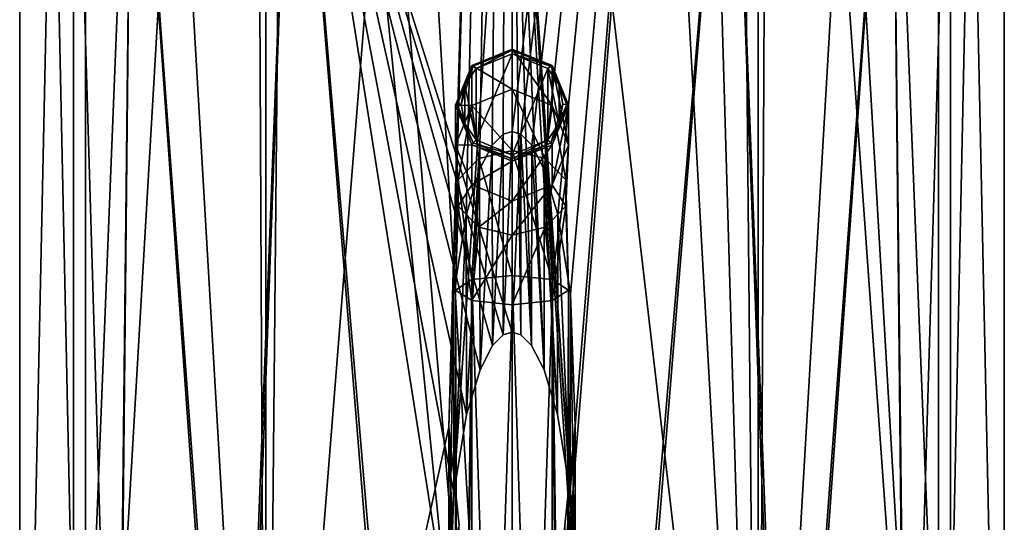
# Model space of a CAD drawing. Header units: millimetres. Extents: x -22 to 22, y 0 to 166.
# Tile 12 of 119: x -17 to 17, y 35 to 53. Entities that reach past the tile are written whole.
import ezdxf

# ---------------------------------------------------------------- set-up
doc = ezdxf.new("R2010")
doc.units = ezdxf.units.MM
doc.header["$LTSCALE"] = 65.185185
for name, color, linetype in [('1', 7, 'CONTINUOUS'), ('11', 7, 'CONTINUOUS'), ('12', 7, 'CONTINUOUS'), ('14', 7, 'CONTINUOUS'), ('15', 7, 'CONTINUOUS'), ('2', 7, 'CONTINUOUS'), ('3', 7, 'CONTINUOUS'), ('4', 7, 'CONTINUOUS'), ('5', 7, 'CONTINUOUS'), ('6', 7, 'CONTINUOUS'), ('67', 7, 'CONTINUOUS'), ('68', 7, 'CONTINUOUS'), ('7', 7, 'CONTINUOUS'), ('8', 7, 'CONTINUOUS'), ('9', 7, 'CONTINUOUS')]:
    doc.layers.add(name, color=color, linetype=linetype)

msp = doc.modelspace()

# ---------------------------------------------------------------- linework, layer by layer
at = {"layer": '1', "linetype": 'CONTINUOUS'}
for points in [[(0, 43.955, -16.296), (0, 0, -4.518), (1.399, 0, -5.109), (0, 43.955, -16.296)], [(1.414, 43.803, -16.861), (0, 43.955, -16.296), (1.399, 0, -5.109), (1.414, 43.803, -16.861)], [(1.842, 0, -5.781), (1.414, 43.803, -16.861), (1.399, 0, -5.109), (1.842, 0, -5.781)], [(2, 43.437, -18.227), (1.414, 43.803, -16.861), (2, 0, -6.588), (2, 43.437, -18.227)], [(2, 0, -6.588), (1.414, 43.803, -16.861), (1.842, 0, -5.781), (2, 0, -6.588)], [(1.414, 43.071, -19.593), (2, 43.437, -18.227), (1.842, 0, -7.396), (1.414, 43.071, -19.593)], [(1.842, 0, -7.396), (2, 43.437, -18.227), (2, 0, -6.588), (1.842, 0, -7.396)], [(0, 42.919, -20.159), (1.414, 43.071, -19.593), (0, 0, -8.659), (0, 42.919, -20.159)], [(0, 0, -8.659), (1.414, 43.071, -19.593), (1.399, 0, -8.068), (0, 0, -8.659)], [(1.399, 0, -8.068), (1.414, 43.071, -19.593), (1.842, 0, -7.396), (1.399, 0, -8.068)]]:
    msp.add_3dface(points, dxfattribs=at)
at = {"layer": '11', "linetype": 'CONTINUOUS'}
for points in [[(-17.4, 9.3), (-15.069, 9.3, 8.7), (-17.4, 118.7), (-17.4, 9.3)], [(-17.4, 118.7), (-15.069, 9.3, 8.7), (-15.069, 118.7, 8.7), (-17.4, 118.7)], [(-15.069, 9.3, 8.7), (-8.7, 9.3, 15.069), (-15.069, 118.7, 8.7), (-15.069, 9.3, 8.7)], [(-15.069, 118.7, 8.7), (-8.7, 9.3, 15.069), (-9.1, 93, 14.831), (-15.069, 118.7, 8.7)], [(8.7, 118.7, 15.069), (15.069, 9.3, 8.7), (15.069, 118.7, 8.7), (8.7, 118.7, 15.069)], [(15.069, 9.3, 8.7), (8.7, 118.7, 15.069), (9.1, 93, 14.831), (15.069, 9.3, 8.7)], [(17.4, 9.3), (17.4, 118.7), (15.069, 118.7, 8.7), (17.4, 9.3)], [(15.069, 9.3, 8.7), (17.4, 9.3), (15.069, 118.7, 8.7), (15.069, 9.3, 8.7)], [(-9.1, 93, 14.831), (-8.7, 9.3, 15.069), (-7.952, 88.576, 15.476), (-9.1, 93, 14.831)], [(7.952, 88.576, 15.476), (8.7, 9.3, 15.069), (9.1, 93, 14.831), (7.952, 88.576, 15.476)], [(8.7, 9.3, 15.069), (15.069, 9.3, 8.7), (9.1, 93, 14.831), (8.7, 9.3, 15.069)], [(-8.7, 9.3, 15.069), (0, 9.3, 17.4), (-7.952, 88.576, 15.476), (-8.7, 9.3, 15.069)], [(-7.952, 88.576, 15.476), (0, 9.3, 17.4), (-6.449, 86.58, 16.161), (-7.952, 88.576, 15.476)], [(6.449, 86.58, 16.161), (8.7, 9.3, 15.069), (7.952, 88.576, 15.476), (6.449, 86.58, 16.161)], [(-6.449, 86.58, 16.161), (0, 9.3, 17.4), (-4.473, 85.075, 16.815), (-6.449, 86.58, 16.161)], [(4.473, 85.075, 16.815), (8.7, 9.3, 15.069), (6.449, 86.58, 16.161), (4.473, 85.075, 16.815)], [(-4.473, 85.075, 16.815), (0, 9.3, 17.4), (0, 83.9, 17.4), (-4.473, 85.075, 16.815)], [(0, 83.9, 17.4), (8.7, 9.3, 15.069), (4.473, 85.075, 16.815), (0, 83.9, 17.4)], [(0, 9.3, 17.4), (8.7, 9.3, 15.069), (0, 83.9, 17.4), (0, 9.3, 17.4)]]:
    msp.add_3dface(points, dxfattribs=at)
at = {"layer": '12', "linetype": 'CONTINUOUS'}
for points in [[(-15.5, 66.5), (-13.423, 66.5, 7.75), (-15.5, 14.7), (-15.5, 66.5)], [(-15.5, 14.7), (-13.423, 66.5, 7.75), (-13.99, 14.7, 6.673), (-15.5, 14.7)], [(-13.423, 66.5, 7.75), (-9.754, 14.7, 12.046), (-13.99, 14.7, 6.673), (-13.423, 66.5, 7.75)], [(-7.75, 66.5, 13.424), (-9.754, 14.7, 12.046), (-13.423, 66.5, 7.75), (-7.75, 66.5, 13.424)], [(-3.539, 14.7, 15.09), (-9.754, 14.7, 12.046), (-7.75, 66.5, 13.424), (-3.539, 14.7, 15.09)], [(0, 66.5, 15.5), (-3.539, 14.7, 15.09), (-7.75, 66.5, 13.424), (0, 66.5, 15.5)], [(3.381, 14.7, 15.127), (-3.539, 14.7, 15.09), (0, 66.5, 15.5), (3.381, 14.7, 15.127)], [(7.75, 66.5, 13.424), (3.381, 14.7, 15.127), (0, 66.5, 15.5), (7.75, 66.5, 13.424)], [(9.628, 14.7, 12.147), (3.381, 14.7, 15.127), (7.75, 66.5, 13.424), (9.628, 14.7, 12.147)], [(13.423, 66.5, 7.75), (9.628, 14.7, 12.147), (7.75, 66.5, 13.424), (13.423, 66.5, 7.75)], [(13.955, 14.7, 6.746), (9.628, 14.7, 12.147), (13.423, 66.5, 7.75), (13.955, 14.7, 6.746)], [(15.5, 66.5), (13.955, 14.7, 6.746), (13.423, 66.5, 7.75), (15.5, 66.5)], [(15.5, 14.7), (13.955, 14.7, 6.746), (15.5, 66.5), (15.5, 14.7)]]:
    msp.add_3dface(points, dxfattribs=at)
at = {"layer": '14', "linetype": 'CONTINUOUS'}
for points in [[(-17.4, 9.3), (-17.4, 118.7), (-15.069, 118.7, -8.7), (-17.4, 9.3)], [(-15.069, 9.3, -8.7), (-17.4, 9.3), (-15.069, 118.7, -8.7), (-15.069, 9.3, -8.7)], [(-8.7, 9.3, -15.069), (-15.069, 9.3, -8.7), (-8.7, 118.7, -15.069), (-8.7, 9.3, -15.069)], [(-8.7, 118.7, -15.069), (-15.069, 9.3, -8.7), (-15.069, 118.7, -8.7), (-8.7, 118.7, -15.069)], [(0, 118.7, -17.4), (-8.7, 9.3, -15.069), (-8.7, 118.7, -15.069), (0, 118.7, -17.4)], [(-8.7, 9.3, -15.069), (0, 118.7, -17.4), (-2.227, 38.588, -17.257), (-8.7, 9.3, -15.069)], [(-2.227, 38.588, -17.257), (0, 118.7, -17.4), (-2.073, 43.265, -17.276), (-2.227, 38.588, -17.257)], [(-2.073, 43.265, -17.276), (0, 118.7, -17.4), (-1.624, 46.082, -17.324), (-2.073, 43.265, -17.276)], [(-1.624, 46.082, -17.324), (0, 118.7, -17.4), (-1.146, 47.69, -17.362), (-1.624, 46.082, -17.324)], [(-1.146, 47.69, -17.362), (0, 118.7, -17.4), (-0.7, 48.558, -17.386), (-1.146, 47.69, -17.362)], [(-0.7, 48.558, -17.386), (0, 118.7, -17.4), (-0.315, 48.946, -17.397), (-0.7, 48.558, -17.386)], [(-0.315, 48.946, -17.397), (0, 118.7, -17.4), (0, 49.043, -17.4), (-0.315, 48.946, -17.397)], [(8.7, 9.3, -15.069), (0, 9.3, -17.4), (8.7, 118.7, -15.069), (8.7, 9.3, -15.069)], [(8.7, 118.7, -15.069), (0, 9.3, -17.4), (2.229, 38.641, -17.257), (8.7, 118.7, -15.069)], [(0, 118.7, -17.4), (8.7, 118.7, -15.069), (0, 49.043, -17.4), (0, 118.7, -17.4)], [(0, 49.043, -17.4), (8.7, 118.7, -15.069), (0.315, 48.946, -17.397), (0, 49.043, -17.4)], [(0.315, 48.946, -17.397), (8.7, 118.7, -15.069), (0.698, 48.561, -17.386), (0.315, 48.946, -17.397)], [(0.698, 48.561, -17.386), (8.7, 118.7, -15.069), (1.142, 47.7, -17.363), (0.698, 48.561, -17.386)], [(1.142, 47.7, -17.363), (8.7, 118.7, -15.069), (1.619, 46.103, -17.324), (1.142, 47.7, -17.363)], [(1.619, 46.103, -17.324), (8.7, 118.7, -15.069), (2.069, 43.305, -17.277), (1.619, 46.103, -17.324)], [(2.069, 43.305, -17.277), (8.7, 118.7, -15.069), (2.229, 38.641, -17.257), (2.069, 43.305, -17.277)], [(15.069, 9.3, -8.7), (8.7, 9.3, -15.069), (15.069, 118.7, -8.7), (15.069, 9.3, -8.7)], [(15.069, 118.7, -8.7), (8.7, 9.3, -15.069), (8.7, 118.7, -15.069), (15.069, 118.7, -8.7)], [(17.4, 118.7), (17.4, 9.3), (15.069, 9.3, -8.7), (17.4, 118.7)], [(17.4, 118.7), (15.069, 9.3, -8.7), (15.069, 118.7, -8.7), (17.4, 118.7)], [(2.229, 38.641, -17.257), (0, 9.3, -17.4), (1.869, 35.132, -17.299), (2.229, 38.641, -17.257)], [(-1.866, 35.116, -17.3), (-8.7, 9.3, -15.069), (-2.227, 38.588, -17.257), (-1.866, 35.116, -17.3)]]:
    msp.add_3dface(points, dxfattribs=at)
at = {"layer": '15', "linetype": 'CONTINUOUS'}
for points in [[(-15.5, 66.5), (-15.5, 14.7), (-13.955, 14.7, -6.746), (-15.5, 66.5)], [(-13.423, 66.5, -7.75), (-15.5, 66.5), (-13.955, 14.7, -6.746), (-13.423, 66.5, -7.75)], [(-9.628, 14.7, -12.147), (-13.423, 66.5, -7.75), (-13.955, 14.7, -6.746), (-9.628, 14.7, -12.147)], [(-7.75, 66.5, -13.424), (-13.423, 66.5, -7.75), (-9.628, 14.7, -12.147), (-7.75, 66.5, -13.424)], [(-3.381, 14.7, -15.127), (-7.75, 66.5, -13.424), (-9.628, 14.7, -12.147), (-3.381, 14.7, -15.127)], [(0, 66.5, -15.5), (-7.75, 66.5, -13.424), (0, 41.952, -15.5), (0, 66.5, -15.5)], [(-7.75, 66.5, -13.424), (-3.381, 14.7, -15.127), (-2.234, 31.617, -15.338), (-7.75, 66.5, -13.424)], [(0, 41.952, -15.5), (-7.75, 66.5, -13.424), (-0.311, 41.857, -15.497), (0, 41.952, -15.5)], [(-0.311, 41.857, -15.497), (-7.75, 66.5, -13.424), (-0.691, 41.474, -15.485), (-0.311, 41.857, -15.497)], [(-0.691, 41.474, -15.485), (-7.75, 66.5, -13.424), (-1.131, 40.62, -15.459), (-0.691, 41.474, -15.485)], [(-1.131, 40.62, -15.459), (-7.75, 66.5, -13.424), (-1.606, 39.038, -15.417), (-1.131, 40.62, -15.459)], [(-1.606, 39.038, -15.417), (-7.75, 66.5, -13.424), (-2.057, 36.273, -15.363), (-1.606, 39.038, -15.417)], [(-2.057, 36.273, -15.363), (-7.75, 66.5, -13.424), (-2.234, 31.617, -15.338), (-2.057, 36.273, -15.363)], [(7.75, 66.5, -13.424), (0, 66.5, -15.5), (3.539, 14.7, -15.09), (7.75, 66.5, -13.424)], [(3.539, 14.7, -15.09), (0, 66.5, -15.5), (2.056, 36.28, -15.363), (3.539, 14.7, -15.09)], [(0, 66.5, -15.5), (0, 41.952, -15.5), (0.313, 41.855, -15.497), (0, 66.5, -15.5)], [(2.056, 36.28, -15.363), (0, 66.5, -15.5), (1.606, 39.036, -15.417), (2.056, 36.28, -15.363)], [(1.606, 39.036, -15.417), (0, 66.5, -15.5), (1.132, 40.616, -15.459), (1.606, 39.036, -15.417)], [(1.132, 40.616, -15.459), (0, 66.5, -15.5), (0.693, 41.471, -15.484), (1.132, 40.616, -15.459)], [(0.693, 41.471, -15.484), (0, 66.5, -15.5), (0.313, 41.855, -15.497), (0.693, 41.471, -15.484)], [(9.754, 14.7, -12.046), (7.75, 66.5, -13.424), (3.539, 14.7, -15.09), (9.754, 14.7, -12.046)], [(13.423, 66.5, -7.75), (7.75, 66.5, -13.424), (9.754, 14.7, -12.046), (13.423, 66.5, -7.75)], [(13.99, 14.7, -6.673), (13.423, 66.5, -7.75), (9.754, 14.7, -12.046), (13.99, 14.7, -6.673)], [(15.5, 14.7), (15.5, 66.5), (13.423, 66.5, -7.75), (15.5, 14.7)], [(15.5, 14.7), (13.423, 66.5, -7.75), (13.99, 14.7, -6.673), (15.5, 14.7)], [(2.235, 31.658, -15.338), (3.539, 14.7, -15.09), (2.056, 36.28, -15.363), (2.235, 31.658, -15.338)]]:
    msp.add_3dface(points, dxfattribs=at)
at = {"layer": '2', "linetype": 'CONTINUOUS'}
for points in [[(0, 0, -4.518), (0, 43.955, -16.296), (-1.414, 43.803, -16.861), (0, 0, -4.518)], [(-1.414, 43.803, -16.861), (-2, 43.437, -18.227), (-1.842, 0, -5.781), (-1.414, 43.803, -16.861)], [(-1.399, 0, -5.109), (-1.414, 43.803, -16.861), (-1.842, 0, -5.781), (-1.399, 0, -5.109)], [(0, 0, -4.518), (-1.414, 43.803, -16.861), (-1.399, 0, -5.109), (0, 0, -4.518)], [(-2, 43.437, -18.227), (-1.414, 43.071, -19.593), (-2, 0, -6.588), (-2, 43.437, -18.227)], [(-1.842, 0, -5.781), (-2, 43.437, -18.227), (-2, 0, -6.588), (-1.842, 0, -5.781)], [(-2, 0, -6.588), (-1.414, 43.071, -19.593), (-1.842, 0, -7.396), (-2, 0, -6.588)], [(-1.842, 0, -7.396), (-1.414, 43.071, -19.593), (-1.399, 0, -8.068), (-1.842, 0, -7.396)], [(-1.414, 43.071, -19.593), (0, 42.919, -20.159), (-1.399, 0, -8.068), (-1.414, 43.071, -19.593)], [(0, 42.919, -20.159), (0, 0, -8.659), (-1.399, 0, -8.068), (0, 42.919, -20.159)]]:
    msp.add_3dface(points, dxfattribs=at)
at = {"layer": '3', "linetype": 'CONTINUOUS'}
for points in [[(0, 51.782, -34.03), (0, 48.218, -34.531), (-1.272, 48.739, -34.458), (0, 51.782, -34.03)], [(-1.272, 51.261, -34.103), (0, 51.782, -34.03), (-1.272, 48.739, -34.458), (-1.272, 51.261, -34.103)], [(1.272, 51.261, -34.103), (0, 48.218, -34.531), (0, 51.782, -34.03), (1.272, 51.261, -34.103)], [(-1.663, 50.683, -34.185), (-1.272, 51.261, -34.103), (-1.272, 48.739, -34.458), (-1.663, 50.683, -34.185)], [(1.272, 48.739, -34.458), (0, 48.218, -34.531), (1.272, 51.261, -34.103), (1.272, 48.739, -34.458)], [(1.663, 49.317, -34.377), (1.272, 48.739, -34.458), (1.272, 51.261, -34.103), (1.663, 49.317, -34.377)], [(1.663, 50.683, -34.185), (1.663, 49.317, -34.377), (1.272, 51.261, -34.103), (1.663, 50.683, -34.185)], [(-1.8, 50, -34.281), (-1.663, 50.683, -34.185), (-1.663, 49.317, -34.376), (-1.8, 50, -34.281)], [(-1.663, 49.317, -34.376), (-1.663, 50.683, -34.185), (-1.272, 48.739, -34.458), (-1.663, 49.317, -34.376)], [(1.8, 50, -34.281), (1.663, 49.317, -34.377), (1.663, 50.683, -34.185), (1.8, 50, -34.281)]]:
    msp.add_3dface(points, dxfattribs=at)
at = {"layer": '4', "linetype": 'CONTINUOUS'}
for points in [[(1.414, 51.373, -33.886), (0, 51.953, -33.804), (1.414, 49.958, -23.818), (1.414, 51.373, -33.886)], [(1.414, 49.958, -23.818), (0, 51.953, -33.804), (0, 50.538, -23.736), (1.414, 49.958, -23.818)], [(2, 49.972, -34.083), (1.414, 51.373, -33.886), (2, 48.557, -24.015), (2, 49.972, -34.083)], [(2, 48.557, -24.015), (1.414, 51.373, -33.886), (1.414, 49.958, -23.818), (2, 48.557, -24.015)], [(1.414, 48.572, -34.279), (2, 49.972, -34.083), (1.414, 47.157, -24.211), (1.414, 48.572, -34.279)], [(1.414, 47.157, -24.211), (2, 49.972, -34.083), (2, 48.557, -24.015), (1.414, 47.157, -24.211)], [(0, 47.992, -34.361), (1.414, 48.572, -34.279), (0, 46.577, -24.293), (0, 47.992, -34.361)], [(0, 46.577, -24.293), (1.414, 48.572, -34.279), (1.414, 47.157, -24.211), (0, 46.577, -24.293)]]:
    msp.add_3dface(points, dxfattribs=at)
at = {"layer": '5', "linetype": 'CONTINUOUS'}
for points in [[(0, 50.538, -23.736), (0, 51.953, -33.804), (-1.414, 51.373, -33.886), (0, 50.538, -23.736)], [(-1.414, 51.373, -33.886), (-2, 49.972, -34.083), (-1.414, 49.958, -23.818), (-1.414, 51.373, -33.886)], [(0, 50.538, -23.736), (-1.414, 51.373, -33.886), (-1.414, 49.958, -23.818), (0, 50.538, -23.736)], [(-2, 49.972, -34.083), (-1.414, 48.572, -34.279), (-2, 48.557, -24.015), (-2, 49.972, -34.083)], [(-1.414, 49.958, -23.818), (-2, 49.972, -34.083), (-2, 48.557, -24.015), (-1.414, 49.958, -23.818)], [(-2, 48.557, -24.015), (-1.414, 48.572, -34.279), (-1.414, 47.157, -24.211), (-2, 48.557, -24.015)], [(-1.414, 48.572, -34.279), (0, 47.992, -34.361), (-1.414, 47.157, -24.211), (-1.414, 48.572, -34.279)], [(0, 47.992, -34.361), (0, 46.577, -24.293), (-1.414, 47.157, -24.211), (0, 47.992, -34.361)]]:
    msp.add_3dface(points, dxfattribs=at)
at = {"layer": '6', "linetype": 'CONTINUOUS'}
for points in [[(0, 51.953, -33.804), (1.414, 51.373, -33.886), (0, 51.914, -33.952), (0, 51.953, -33.804)], [(1.373, 51.351, -34.032), (0, 51.782, -34.03), (0, 51.914, -33.952), (1.373, 51.351, -34.032)], [(1.414, 51.373, -33.886), (1.373, 51.351, -34.032), (0, 51.914, -33.952), (1.414, 51.373, -33.886)], [(1.272, 51.261, -34.103), (0, 51.782, -34.03), (1.373, 51.351, -34.032), (1.272, 51.261, -34.103)], [(1.663, 50.683, -34.185), (1.272, 51.261, -34.103), (1.373, 51.351, -34.032), (1.663, 50.683, -34.185)], [(1.414, 51.373, -33.886), (2, 49.972, -34.083), (1.373, 51.351, -34.032), (1.414, 51.373, -33.886)], [(1.941, 49.992, -34.223), (1.663, 50.683, -34.185), (1.373, 51.351, -34.032), (1.941, 49.992, -34.223)], [(2, 49.972, -34.083), (1.941, 49.992, -34.223), (1.373, 51.351, -34.032), (2, 49.972, -34.083)], [(1.8, 50, -34.281), (1.663, 50.683, -34.185), (1.941, 49.992, -34.223), (1.8, 50, -34.281)], [(1.663, 49.317, -34.377), (1.8, 50, -34.281), (1.373, 48.632, -34.414), (1.663, 49.317, -34.377)], [(1.373, 48.632, -34.414), (1.8, 50, -34.281), (1.941, 49.992, -34.223), (1.373, 48.632, -34.414)], [(1.414, 48.572, -34.279), (1.373, 48.632, -34.414), (1.941, 49.992, -34.223), (1.414, 48.572, -34.279)], [(2, 49.972, -34.083), (1.414, 48.572, -34.279), (1.941, 49.992, -34.223), (2, 49.972, -34.083)], [(1.272, 48.739, -34.458), (1.663, 49.317, -34.377), (1.373, 48.632, -34.414), (1.272, 48.739, -34.458)], [(0, 48.218, -34.531), (1.272, 48.739, -34.458), (0, 48.069, -34.493), (0, 48.218, -34.531)], [(0, 48.069, -34.493), (1.272, 48.739, -34.458), (1.373, 48.632, -34.414), (0, 48.069, -34.493)], [(1.414, 48.572, -34.279), (0, 47.992, -34.361), (1.373, 48.632, -34.414), (1.414, 48.572, -34.279)], [(0, 47.992, -34.361), (0, 48.069, -34.493), (1.373, 48.632, -34.414), (0, 47.992, -34.361)]]:
    msp.add_3dface(points, dxfattribs=at)
at = {"layer": '67', "linetype": 'CONTINUOUS'}
for points in [[(0, 49.043, -17.4), (0.315, 48.946, -17.397), (0, 41.952, -15.5), (0, 49.043, -17.4)], [(0, 41.952, -15.5), (0.315, 48.946, -17.397), (0.313, 41.855, -15.497), (0, 41.952, -15.5)], [(0.315, 48.946, -17.397), (0.693, 41.471, -15.484), (0.313, 41.855, -15.497), (0.315, 48.946, -17.397)], [(0.315, 48.946, -17.397), (0.698, 48.561, -17.386), (0.693, 41.471, -15.484), (0.315, 48.946, -17.397)], [(0.698, 48.561, -17.386), (1.132, 40.616, -15.459), (0.693, 41.471, -15.484), (0.698, 48.561, -17.386)], [(0.698, 48.561, -17.386), (1.142, 47.7, -17.363), (1.132, 40.616, -15.459), (0.698, 48.561, -17.386)], [(1.142, 47.7, -17.363), (1.606, 39.036, -15.417), (1.132, 40.616, -15.459), (1.142, 47.7, -17.363)], [(1.142, 47.7, -17.363), (1.619, 46.103, -17.324), (1.606, 39.036, -15.417), (1.142, 47.7, -17.363)], [(1.619, 46.103, -17.324), (2.056, 36.28, -15.363), (1.606, 39.036, -15.417), (1.619, 46.103, -17.324)], [(1.619, 46.103, -17.324), (2.069, 43.305, -17.277), (2.056, 36.28, -15.363), (1.619, 46.103, -17.324)], [(2.069, 43.305, -17.277), (2.235, 31.658, -15.338), (2.056, 36.28, -15.363), (2.069, 43.305, -17.277)], [(2.069, 43.305, -17.277), (2.229, 38.641, -17.257), (2.235, 31.658, -15.338), (2.069, 43.305, -17.277)], [(2.229, 38.641, -17.257), (1.869, 35.132, -17.299), (1.887, 28.093, -15.385), (2.229, 38.641, -17.257)], [(2.229, 38.641, -17.257), (1.887, 28.093, -15.385), (2.235, 31.658, -15.338), (2.229, 38.641, -17.257)]]:
    msp.add_3dface(points, dxfattribs=at)
at = {"layer": '68', "linetype": 'CONTINUOUS'}
for points in [[(-0.7, 48.558, -17.386), (-0.315, 48.946, -17.397), (-0.691, 41.474, -15.485), (-0.7, 48.558, -17.386)], [(-0.315, 48.946, -17.397), (-0.311, 41.857, -15.497), (-0.691, 41.474, -15.485), (-0.315, 48.946, -17.397)], [(-0.315, 48.946, -17.397), (0, 49.043, -17.4), (-0.311, 41.857, -15.497), (-0.315, 48.946, -17.397)], [(0, 49.043, -17.4), (0, 41.952, -15.5), (-0.311, 41.857, -15.497), (0, 49.043, -17.4)], [(-1.146, 47.69, -17.362), (-0.7, 48.558, -17.386), (-1.131, 40.62, -15.459), (-1.146, 47.69, -17.362)], [(-0.7, 48.558, -17.386), (-0.691, 41.474, -15.485), (-1.131, 40.62, -15.459), (-0.7, 48.558, -17.386)], [(-1.624, 46.082, -17.324), (-1.146, 47.69, -17.362), (-1.606, 39.038, -15.417), (-1.624, 46.082, -17.324)], [(-1.146, 47.69, -17.362), (-1.131, 40.62, -15.459), (-1.606, 39.038, -15.417), (-1.146, 47.69, -17.362)], [(-2.073, 43.265, -17.276), (-1.624, 46.082, -17.324), (-2.057, 36.273, -15.363), (-2.073, 43.265, -17.276)], [(-1.624, 46.082, -17.324), (-1.606, 39.038, -15.417), (-2.057, 36.273, -15.363), (-1.624, 46.082, -17.324)], [(-2.227, 38.588, -17.257), (-2.073, 43.265, -17.276), (-2.234, 31.617, -15.338), (-2.227, 38.588, -17.257)], [(-2.073, 43.265, -17.276), (-2.057, 36.273, -15.363), (-2.234, 31.617, -15.338), (-2.073, 43.265, -17.276)], [(-2.227, 38.588, -17.257), (-2.234, 31.617, -15.338), (-1.883, 28.071, -15.385), (-2.227, 38.588, -17.257)], [(-1.866, 35.116, -17.3), (-2.227, 38.588, -17.257), (-1.883, 28.071, -15.385), (-1.866, 35.116, -17.3)]]:
    msp.add_3dface(points, dxfattribs=at)
at = {"layer": '7', "linetype": 'CONTINUOUS'}
for points in [[(-1.414, 51.373, -33.886), (0, 51.953, -33.804), (-1.373, 51.351, -34.032), (-1.414, 51.373, -33.886)], [(0, 51.953, -33.804), (0, 51.914, -33.952), (-1.373, 51.351, -34.032), (0, 51.953, -33.804)], [(0, 51.914, -33.952), (-1.272, 51.261, -34.103), (-1.373, 51.351, -34.032), (0, 51.914, -33.952)], [(0, 51.782, -34.03), (-1.272, 51.261, -34.103), (0, 51.914, -33.952), (0, 51.782, -34.03)], [(-2, 49.972, -34.083), (-1.414, 51.373, -33.886), (-1.941, 49.992, -34.223), (-2, 49.972, -34.083)], [(-1.414, 51.373, -33.886), (-1.373, 51.351, -34.032), (-1.941, 49.992, -34.223), (-1.414, 51.373, -33.886)], [(-1.373, 51.351, -34.032), (-1.8, 50, -34.281), (-1.941, 49.992, -34.223), (-1.373, 51.351, -34.032)], [(-1.663, 50.683, -34.185), (-1.8, 50, -34.281), (-1.373, 51.351, -34.032), (-1.663, 50.683, -34.185)], [(-1.272, 51.261, -34.103), (-1.663, 50.683, -34.185), (-1.373, 51.351, -34.032), (-1.272, 51.261, -34.103)], [(-2, 49.972, -34.083), (-1.941, 49.992, -34.223), (-1.373, 48.632, -34.414), (-2, 49.972, -34.083)], [(-1.414, 48.572, -34.279), (-2, 49.972, -34.083), (-1.373, 48.632, -34.414), (-1.414, 48.572, -34.279)], [(-1.8, 50, -34.281), (-1.663, 49.317, -34.376), (-1.941, 49.992, -34.223), (-1.8, 50, -34.281)], [(-1.941, 49.992, -34.223), (-1.663, 49.317, -34.376), (-1.373, 48.632, -34.414), (-1.941, 49.992, -34.223)], [(-1.663, 49.317, -34.376), (-1.272, 48.739, -34.458), (-1.373, 48.632, -34.414), (-1.663, 49.317, -34.376)], [(-1.272, 48.739, -34.458), (0, 48.218, -34.531), (-1.373, 48.632, -34.414), (-1.272, 48.739, -34.458)], [(0, 48.069, -34.493), (-1.414, 48.572, -34.279), (-1.373, 48.632, -34.414), (0, 48.069, -34.493)], [(0, 47.992, -34.361), (-1.414, 48.572, -34.279), (0, 48.069, -34.493), (0, 47.992, -34.361)], [(0, 48.218, -34.531), (0, 48.069, -34.493), (-1.373, 48.632, -34.414), (0, 48.218, -34.531)]]:
    msp.add_3dface(points, dxfattribs=at)
at = {"layer": '8', "linetype": 'CONTINUOUS'}
for points in [[(1.414, 49.958, -23.818), (0, 50.538, -23.736), (1.176, 48.08, -19.278), (1.414, 49.958, -23.818)], [(0, 50.538, -23.736), (0, 48.366, -19.025), (1.176, 48.08, -19.278), (0, 50.538, -23.736)], [(1.414, 49.958, -23.818), (1.176, 48.08, -19.278), (1.902, 47.331, -19.941), (1.414, 49.958, -23.818)], [(2, 48.557, -24.015), (1.414, 49.958, -23.818), (1.902, 47.331, -19.941), (2, 48.557, -24.015)], [(1.414, 47.157, -24.211), (2, 48.557, -24.015), (1.902, 46.405, -20.76), (1.414, 47.157, -24.211)], [(2, 48.557, -24.015), (1.902, 47.331, -19.941), (1.902, 46.405, -20.76), (2, 48.557, -24.015)], [(0, 43.955, -16.296), (1.414, 43.803, -16.861), (0, 48.366, -19.025), (0, 43.955, -16.296)], [(0, 48.366, -19.025), (1.414, 43.803, -16.861), (1.176, 48.08, -19.278), (0, 48.366, -19.025)], [(1.176, 48.08, -19.278), (1.414, 43.803, -16.861), (1.902, 47.331, -19.941), (1.176, 48.08, -19.278)], [(1.414, 43.803, -16.861), (2, 43.437, -18.227), (1.902, 47.331, -19.941), (1.414, 43.803, -16.861)], [(1.902, 47.331, -19.941), (2, 43.437, -18.227), (1.902, 46.405, -20.76), (1.902, 47.331, -19.941)], [(0, 46.577, -24.293), (1.414, 47.157, -24.211), (0, 45.37, -21.676), (0, 46.577, -24.293)], [(1.414, 47.157, -24.211), (1.176, 45.656, -21.423), (0, 45.37, -21.676), (1.414, 47.157, -24.211)], [(1.414, 47.157, -24.211), (1.902, 46.405, -20.76), (1.176, 45.656, -21.423), (1.414, 47.157, -24.211)], [(1.902, 46.405, -20.76), (1.414, 43.071, -19.593), (1.176, 45.656, -21.423), (1.902, 46.405, -20.76)], [(2, 43.437, -18.227), (1.414, 43.071, -19.593), (1.902, 46.405, -20.76), (2, 43.437, -18.227)], [(1.414, 43.071, -19.593), (0, 42.919, -20.159), (1.176, 45.656, -21.423), (1.414, 43.071, -19.593)], [(1.176, 45.656, -21.423), (0, 42.919, -20.159), (0, 45.37, -21.676), (1.176, 45.656, -21.423)]]:
    msp.add_3dface(points, dxfattribs=at)
at = {"layer": '9', "linetype": 'CONTINUOUS'}
for points in [[(0, 50.538, -23.736), (-1.414, 49.958, -23.818), (0, 48.366, -19.025), (0, 50.538, -23.736)], [(-1.414, 49.958, -23.818), (-2, 48.557, -24.015), (-1.902, 47.331, -19.941), (-1.414, 49.958, -23.818)], [(-1.414, 49.958, -23.818), (-1.902, 47.331, -19.941), (-1.176, 48.08, -19.278), (-1.414, 49.958, -23.818)], [(0, 48.366, -19.025), (-1.414, 49.958, -23.818), (-1.176, 48.08, -19.278), (0, 48.366, -19.025)], [(-2, 48.557, -24.015), (-1.414, 47.157, -24.211), (-1.902, 46.405, -20.76), (-2, 48.557, -24.015)], [(-2, 48.557, -24.015), (-1.902, 46.405, -20.76), (-1.902, 47.331, -19.941), (-2, 48.557, -24.015)], [(-1.902, 47.331, -19.941), (-1.414, 43.803, -16.861), (-1.176, 48.08, -19.278), (-1.902, 47.331, -19.941)], [(-1.414, 43.803, -16.861), (0, 43.955, -16.296), (-1.176, 48.08, -19.278), (-1.414, 43.803, -16.861)], [(0, 43.955, -16.296), (0, 48.366, -19.025), (-1.176, 48.08, -19.278), (0, 43.955, -16.296)], [(-2, 43.437, -18.227), (-1.414, 43.803, -16.861), (-1.902, 47.331, -19.941), (-2, 43.437, -18.227)], [(-1.902, 46.405, -20.76), (-2, 43.437, -18.227), (-1.902, 47.331, -19.941), (-1.902, 46.405, -20.76)], [(-1.414, 47.157, -24.211), (-1.176, 45.656, -21.423), (-1.902, 46.405, -20.76), (-1.414, 47.157, -24.211)], [(-1.414, 47.157, -24.211), (0, 46.577, -24.293), (-1.176, 45.656, -21.423), (-1.414, 47.157, -24.211)], [(-1.414, 43.071, -19.593), (-2, 43.437, -18.227), (-1.902, 46.405, -20.76), (-1.414, 43.071, -19.593)], [(-1.176, 45.656, -21.423), (-1.414, 43.071, -19.593), (-1.902, 46.405, -20.76), (-1.176, 45.656, -21.423)], [(0, 46.577, -24.293), (0, 45.37, -21.676), (-1.176, 45.656, -21.423), (0, 46.577, -24.293)], [(0, 45.37, -21.676), (-1.414, 43.071, -19.593), (-1.176, 45.656, -21.423), (0, 45.37, -21.676)], [(0, 42.919, -20.159), (-1.414, 43.071, -19.593), (0, 45.37, -21.676), (0, 42.919, -20.159)]]:
    msp.add_3dface(points, dxfattribs=at)

doc.saveas('drawing.dxf')
